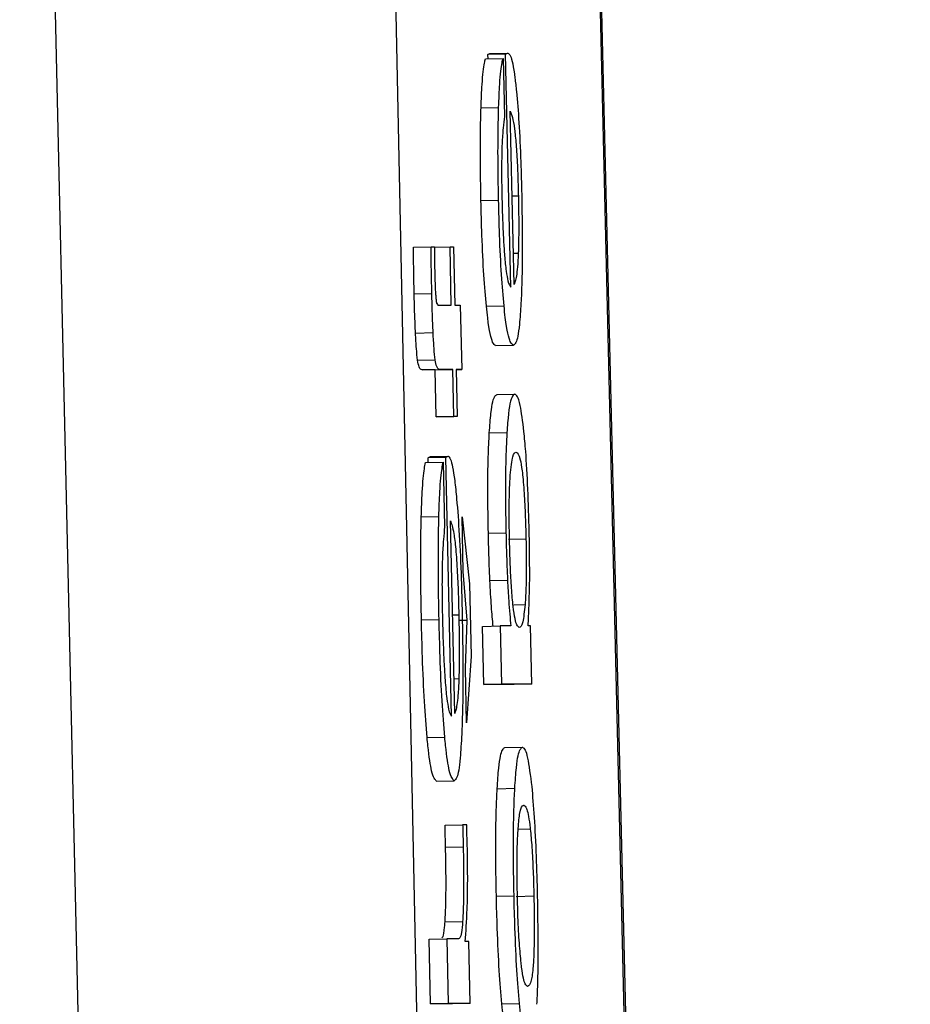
# Model space of a CAD drawing. Header units: inches. Extents: x 170 to 288, y 234 to 248.
# Tile 158 of 256: x 206.78647 to 206.79309, y 244.00317 to 244.01048. Entities that reach past the tile are written whole.
import ezdxf

# ---------------------------------------------------------------- set-up
doc = ezdxf.new("R2010")
doc.units = ezdxf.units.IN
doc.header["$LTSCALE"] = 0.25
doc.header["$MEASUREMENT"] = 0
doc.layers.add('SLIM E GUIDE MOTOR RH', color=7, linetype='Continuous')

msp = doc.modelspace()

# ---------------------------------------------------------------- linework, layer by layer
at = {"layer": 'SLIM E GUIDE MOTOR RH'}
for p, q in [((206.7889211, 243.9141631), (206.7864744, 244.0222833)), ((206.7890278, 244.0222407), (206.7912509, 243.9141485)), ((206.7905065, 244.022257), (206.7930756, 243.9141547)), ((206.7930888, 243.9141489), (206.79052, 244.022241)), ((206.7899336, 244.0101845), (206.7900647, 244.0101874)), ((206.7900829, 244.0102188), (206.7899518, 244.0102159)), ((206.7899527, 244.0101849), (206.7899518, 244.0102159)), ((206.7899693, 244.0102249), (206.7901004, 244.0102278)), ((206.7900647, 244.0101874), (206.7900741, 244.0097564)), ((206.7901211, 244.0084905), (206.7900829, 244.0102188)), ((206.7899005, 244.0098214), (206.7900316, 244.0098243)), ((206.7901461, 244.0085085), (206.7901173, 244.0097969)), ((206.790178, 244.0091661), (206.7901314, 244.0091651)), ((206.7899002, 244.009134), (206.7900309, 244.0091369)), ((206.789398, 244.0087858), (206.7895291, 244.0087887)), ((206.7895291, 244.0087887), (206.7895541, 244.0087887)), ((206.7895541, 244.0087862), (206.7896702, 244.0087887)), ((206.7896702, 244.0087887), (206.7896955, 244.0087888)), ((206.7896799, 244.0083573), (206.7896702, 244.0087887)), ((206.7896955, 244.0087888), (206.7897049, 244.0083573)), ((206.7901774, 244.0087397), (206.7901408, 244.0087389)), ((206.7894042, 244.0084391), (206.7895353, 244.008442)), ((206.7895801, 244.0083573), (206.7896799, 244.0083573)), ((206.7897049, 244.0083573), (206.7897462, 244.0083573)), ((206.7897462, 244.0083573), (206.7897569, 244.0078785)), ((206.7899402, 244.0083478), (206.7900713, 244.0083507)), ((206.7894139, 244.0081494), (206.7895447, 244.0081523)), ((206.79001, 244.0080566), (206.7901411, 244.0080596)), ((206.7894296, 244.0079473), (206.7895604, 244.0079502)), ((206.7894637, 244.0078755), (206.7895948, 244.0078784)), ((206.7895594, 244.0078755), (206.7894637, 244.0078755)), ((206.7895594, 244.0078755), (206.7896905, 244.0078784)), ((206.7895672, 244.0075264), (206.7895594, 244.0078755)), ((206.7896905, 244.0078784), (206.7895948, 244.0078784)), ((206.7896983, 244.0075293), (206.7896905, 244.0078784)), ((206.7897156, 244.0078785), (206.7897234, 244.0075293)), ((206.7897569, 244.0078785), (206.7897156, 244.0078785)), ((206.7897156, 244.0078775), (206.7897569, 244.0078785)), ((206.79002, 244.007693), (206.7901508, 244.0076959)), ((206.7895672, 244.0075264), (206.7896983, 244.0075293)), ((206.7895926, 244.0075264), (206.7895672, 244.0075264)), ((206.7897234, 244.0075293), (206.7895926, 244.0075264)), ((206.7897234, 244.0075293), (206.7896983, 244.0075293)), ((206.7899621, 244.0074079), (206.7900929, 244.0074109)), ((206.789489, 244.0071872), (206.7896198, 244.0071901)), ((206.7896383, 244.007225), (206.7895072, 244.0072221)), ((206.7895081, 244.0071876), (206.7895072, 244.0072221)), ((206.7895247, 244.0072321), (206.7896555, 244.007235)), ((206.7896198, 244.0071901), (206.7896304, 244.0067112)), ((206.7896808, 244.0053046), (206.7896383, 244.007225)), ((206.7894568, 244.0067837), (206.7895876, 244.0067867)), ((206.7897055, 244.0053246), (206.7896736, 244.0067561)), ((206.7897594, 244.0067836), (206.7898147, 244.0062873)), ((206.7897684, 244.0063796), (206.7897594, 244.0067836)), ((206.7899549, 244.0066627), (206.7900857, 244.0066657)), ((206.7902343, 244.0066185), (206.7901035, 244.0066156)), ((206.7897988, 244.0060179), (206.7897684, 244.0063796)), ((206.7899665, 244.0063126), (206.7900973, 244.0063155)), ((206.7898147, 244.0062873), (206.7898266, 244.0057511)), ((206.7901439, 244.0061318), (206.7902277, 244.0061336)), ((206.789458, 244.00602), (206.7895888, 244.0060229)), ((206.7897356, 244.0060553), (206.7896893, 244.0060543)), ((206.7897368, 244.0060166), (206.7897988, 244.0060179)), ((206.7897844, 244.0056613), (206.7897988, 244.0060179)), ((206.7899114, 244.0059714), (206.7900422, 244.0059743)), ((206.7899208, 244.0055404), (206.7899114, 244.0059714)), ((206.7900422, 244.0059743), (206.7900519, 244.0055433)), ((206.7901223, 244.0059743), (206.7900422, 244.0059743)), ((206.790269, 244.0059744), (206.7902503, 244.0059744)), ((206.7902784, 244.0055434), (206.790269, 244.0059744)), ((206.7898266, 244.0057511), (206.7897931, 244.0052548)), ((206.7897931, 244.0052548), (206.7897844, 244.0056613)), ((206.7897362, 244.0055815), (206.7896999, 244.0055807)), ((206.7899208, 244.0055404), (206.7900519, 244.0055433)), ((206.7901476, 244.0055405), (206.7899208, 244.0055404)), ((206.7902784, 244.0055434), (206.7900519, 244.0055433)), ((206.7902784, 244.0055434), (206.7901476, 244.0055405)), ((206.7895003, 244.0051464), (206.7896311, 244.0051493)), ((206.7900776, 244.0050713), (206.7902083, 244.0050743)), ((206.7895707, 244.0048229), (206.7897015, 244.0048258)), ((206.7900203, 244.0047666), (206.7901514, 244.0047695)), ((206.7896333, 244.0044962), (206.7897641, 244.0044991)), ((206.7897941, 244.0044991), (206.7897641, 244.0044991)), ((206.7902665, 244.004466), (206.7901708, 244.0044639)), ((206.7896373, 244.0043316), (206.7897681, 244.0043345)), ((206.7900144, 244.0039692), (206.7901455, 244.0039721)), ((206.790162, 244.003967), (206.7902931, 244.0039699)), ((206.7896333, 244.0037776), (206.7897641, 244.0037805)), ((206.7895153, 244.0036482), (206.7896461, 244.0036511)), ((206.7895259, 244.0031694), (206.7895153, 244.0036482)), ((206.7896461, 244.0036511), (206.7896567, 244.0031723)), ((206.7897321, 244.0036511), (206.7896461, 244.0036511)), ((206.7898097, 244.0036312), (206.7897834, 244.0036312)), ((206.7898201, 244.0031723), (206.7898097, 244.0036312)), ((206.7895259, 244.0031694), (206.7896567, 244.0031723)), ((206.789689, 244.0031694), (206.7895259, 244.0031694)), ((206.7898201, 244.0031723), (206.7896567, 244.0031723)), ((206.7898201, 244.0031723), (206.789689, 244.0031694)), ((206.7900557, 244.0031695), (206.7901864, 244.0031724))]:
    msp.add_line(p, q, dxfattribs=at)
for points, knots in [([(206.7899005, 244.0098214), (206.7899029, 244.0098826), (206.7899089, 244.0100319), (206.7899218, 244.01014), (206.7899311, 244.010175), (206.7899336, 244.0101845)], [0, 0, 0, 0, 0.336263, 0.819983, 1, 1, 1, 1]), ([(206.7899518, 244.0102159), (206.7899547, 244.010218), (206.7899605, 244.0102222), (206.7899666, 244.010224), (206.7899696, 244.0102249)], [0, 0, 0, 0, 0.499956, 1, 1, 1, 1]), ([(206.7900316, 244.0098243), (206.7900341, 244.0098855), (206.7900401, 244.0100348), (206.7900523, 244.0101429), (206.7900621, 244.0101779), (206.7900647, 244.0101874)], [0, 0, 0, 0, 0.336261, 0.819962, 1, 1, 1, 1]), ([(206.7900829, 244.0102188), (206.7900858, 244.0102209), (206.7900916, 244.0102251), (206.7900975, 244.0102269), (206.7901004, 244.0102278)], [0, 0, 0, 0, 0.4999885, 1, 1, 1, 1]), ([(206.7901004, 244.0102278), (206.7901067, 244.0102238), (206.7901236, 244.0102129), (206.7901456, 244.0101104), (206.7901599, 244.009977), (206.7901636, 244.0099421)], [0, 0, 0, 0, 0.305663, 0.818268, 1, 1, 1, 1]), ([(206.7901636, 244.0099421), (206.7901701, 244.0098697), (206.790183, 244.0097244), (206.7901958, 244.0094443), (206.7902006, 244.0092578), (206.7902027, 244.0091774)], [0, 0, 0, 0, 0.361493, 0.724529, 1, 1, 1, 1]), ([(206.7899002, 244.009134), (206.7898987, 244.0092139), (206.7898952, 244.0094022), (206.7898956, 244.0096411), (206.7898992, 244.0097733), (206.7899005, 244.0098214)], [0, 0, 0, 0, 0.31952, 0.752524, 1, 1, 1, 1]), ([(206.7900309, 244.0091369), (206.7900294, 244.0092169), (206.7900259, 244.0094051), (206.7900268, 244.009644), (206.7900303, 244.0097762), (206.7900316, 244.0098243)], [0, 0, 0, 0, 0.319512, 0.752467, 1, 1, 1, 1]), ([(206.7900741, 244.0097564), (206.7900709, 244.00973), (206.7900643, 244.0096767), (206.7900594, 244.0095973), (206.7900569, 244.0095572)], [0, 0, 0, 0, 0.496137, 1, 1, 1, 1]), ([(206.7901173, 244.0097969), (206.7901282, 244.0097693), (206.7901432, 244.0097315), (206.790161, 244.0095572), (206.790171, 244.0094033), (206.7901752, 244.0092652), (206.7901774, 244.0091879), (206.790178, 244.0091661)], [0, 0, 0, 0, 0.451344, 0.619271, 0.788422, 0.940489, 1, 1, 1, 1]), ([(206.7900569, 244.0095572), (206.7900559, 244.0095298), (206.790054, 244.0094738), (206.7900536, 244.0094056), (206.7900535, 244.0093707)], [0, 0, 0, 0, 0.490106, 1, 1, 1, 1]), ([(206.7900535, 244.0093707), (206.7900534, 244.0093509), (206.7900533, 244.0093113), (206.7900542, 244.0092352), (206.7900553, 244.0091789), (206.790056, 244.0091437)], [0, 0, 0, 0, 0.272685, 0.545294, 1, 1, 1, 1]), ([(206.790178, 244.0091661), (206.7901791, 244.0090944), (206.7901814, 244.0089504), (206.7901799, 244.0088103), (206.7901777, 244.0087489), (206.7901774, 244.0087397)], [0, 0, 0, 0, 0.457768, 0.919069, 1, 1, 1, 1]), ([(206.7902027, 244.0091774), (206.7902047, 244.0090608), (206.7902087, 244.0088272), (206.7902055, 244.0085499), (206.7901997, 244.0084212), (206.7901974, 244.008371)], [0, 0, 0, 0, 0.377507, 0.756879, 1, 1, 1, 1]), ([(206.7899402, 244.0083478), (206.7899338, 244.0084204), (206.789921, 244.0085659), (206.789907, 244.0088533), (206.7899023, 244.0090473), (206.7899002, 244.009134)], [0, 0, 0, 0, 0.355073, 0.7116, 1, 1, 1, 1]), ([(206.7900713, 244.0083507), (206.7900649, 244.0084233), (206.7900521, 244.0085688), (206.7900382, 244.0088563), (206.7900332, 244.0090502), (206.7900309, 244.0091369)], [0, 0, 0, 0, 0.35507, 0.711593, 1, 1, 1, 1]), ([(206.790056, 244.0091437), (206.7900571, 244.0090989), (206.7900598, 244.0089912), (206.7900647, 244.0088929), (206.7900675, 244.0088355)], [0, 0, 0, 0, 0.415071, 1, 1, 1, 1]), ([(206.7894042, 244.0084391), (206.7894033, 244.0084902), (206.7894011, 244.008606), (206.7893991, 244.0087213), (206.789398, 244.0087858)], [0, 0, 0, 0, 0.440638, 1, 1, 1, 1]), ([(206.7895353, 244.008442), (206.7895342, 244.0084931), (206.7895318, 244.0086089), (206.78953, 244.0087242), (206.7895291, 244.0087887)], [0, 0, 0, 0, 0.440639, 1, 1, 1, 1]), ([(206.7895541, 244.0087887), (206.7895544, 244.0087595), (206.7895549, 244.008701), (206.789556, 244.0086415), (206.7895566, 244.0086117)], [0, 0, 0, 0, 0.498444, 1, 1, 1, 1]), ([(206.7900675, 244.0088355), (206.79007, 244.0087968), (206.7900757, 244.0087055), (206.7900828, 244.0086446), (206.7900869, 244.0086095)], [0, 0, 0, 0, 0.4235771, 1, 1, 1, 1]), ([(206.7901774, 244.0087397), (206.7901754, 244.0087041), (206.7901696, 244.0085992), (206.790158, 244.008542), (206.7901489, 244.0085164), (206.7901461, 244.0085085)], [0, 0, 0, 0, 0.261381, 0.769909, 1, 1, 1, 1]), ([(206.7895566, 244.0086117), (206.7895572, 244.0085877), (206.7895585, 244.0085331), (206.7895611, 244.0084657), (206.7895637, 244.0084312), (206.7895644, 244.008421)], [0, 0, 0, 0, 0.356269, 0.80935, 1, 1, 1, 1]), ([(206.7900869, 244.0086095), (206.7900915, 244.0085824), (206.790103, 244.008515), (206.7901143, 244.0084997), (206.7901211, 244.0084905)], [0, 0, 0, 0, 0.400849, 1, 1, 1, 1]), ([(206.7894139, 244.0081494), (206.7894119, 244.0081955), (206.7894078, 244.0082896), (206.7894054, 244.0083887), (206.7894042, 244.0084391)], [0, 0, 0, 0, 0.4903877, 1, 1, 1, 1]), ([(206.7895447, 244.0081523), (206.7895428, 244.0081985), (206.789539, 244.0082926), (206.7895366, 244.0083916), (206.7895353, 244.008442)], [0, 0, 0, 0, 0.490351, 1, 1, 1, 1]), ([(206.7895644, 244.008421), (206.7895653, 244.0084104), (206.7895677, 244.0083833), (206.7895736, 244.0083609), (206.7895776, 244.0083587), (206.7895801, 244.0083573)], [0, 0, 0, 0, 0.191645, 0.491047, 1, 1, 1, 1]), ([(206.79001, 244.0080566), (206.7900023, 244.0080612), (206.7899829, 244.0080726), (206.789959, 244.0081788), (206.7899435, 244.0083178), (206.7899402, 244.0083478)], [0, 0, 0, 0, 0.338082, 0.857422, 1, 1, 1, 1]), ([(206.7901411, 244.0080596), (206.7901335, 244.0080641), (206.7901141, 244.0080755), (206.7900894, 244.0081817), (206.7900745, 244.0083207), (206.7900713, 244.0083507)], [0, 0, 0, 0, 0.3380821, 0.8574405, 1, 1, 1, 1]), ([(206.7901974, 244.008371), (206.7901938, 244.0083148), (206.7901841, 244.0081646), (206.7901635, 244.0080729), (206.7901474, 244.0080633), (206.7901411, 244.0080596)], [0, 0, 0, 0, 0.2661712, 0.7120443, 1, 1, 1, 1]), ([(206.7894296, 244.0079473), (206.7894265, 244.0079737), (206.7894206, 244.0080252), (206.7894161, 244.0081088), (206.7894139, 244.0081494)], [0, 0, 0, 0, 0.513991, 1, 1, 1, 1]), ([(206.7895604, 244.0079502), (206.7895573, 244.0079766), (206.7895514, 244.0080281), (206.7895469, 244.0081117), (206.7895447, 244.0081523)], [0, 0, 0, 0, 0.5139759, 1, 1, 1, 1]), ([(206.7894637, 244.0078755), (206.7894593, 244.0078768), (206.7894516, 244.007879), (206.7894401, 244.0078917), (206.7894331, 244.0079286), (206.7894296, 244.0079473)], [0, 0, 0, 0, 0.390958, 0.691576, 1, 1, 1, 1]), ([(206.7895948, 244.0078784), (206.7895904, 244.0078797), (206.7895827, 244.0078819), (206.7895713, 244.0078946), (206.789564, 244.0079315), (206.7895604, 244.0079502)], [0, 0, 0, 0, 0.390946, 0.691554, 1, 1, 1, 1]), ([(206.7899621, 244.0074079), (206.789966, 244.0074597), (206.789977, 244.0076073), (206.789998, 244.0076828), (206.7900147, 244.0076905), (206.7900203, 244.007693)], [0, 0, 0, 0, 0.2649561, 0.7549128, 1, 1, 1, 1]), ([(206.7901511, 244.0076959), (206.7901434, 244.0076913), (206.7901238, 244.0076794), (206.7901035, 244.0075709), (206.7900945, 244.0074353), (206.7900929, 244.0074109)], [0, 0, 0, 0, 0.346479, 0.882304, 1, 1, 1, 1]), ([(206.7902196, 244.0074176), (206.7902103, 244.0074913), (206.7901872, 244.0076744), (206.7901646, 244.0076879), (206.7901511, 244.0076959)], [0, 0, 0, 0, 0.402399, 1, 1, 1, 1]), ([(206.7899549, 244.0066627), (206.7899532, 244.0067641), (206.7899497, 244.0069672), (206.789953, 244.0072297), (206.7899592, 244.0073513), (206.7899621, 244.0074079)], [0, 0, 0, 0, 0.347001, 0.695655, 1, 1, 1, 1]), ([(206.7900929, 244.0074109), (206.7900894, 244.00734), (206.7900823, 244.0071978), (206.7900809, 244.0069213), (206.7900843, 244.0067389), (206.7900857, 244.0066657)], [0, 0, 0, 0, 0.372584, 0.748048, 1, 1, 1, 1]), ([(206.7902584, 244.0066724), (206.7902555, 244.0067799), (206.7902497, 244.0069955), (206.7902349, 244.0072542), (206.790224, 244.007371), (206.7902196, 244.0074176)], [0, 0, 0, 0, 0.373677, 0.749851, 1, 1, 1, 1]), ([(206.7901182, 244.0070941), (206.7901243, 244.0071483), (206.7901362, 244.0072558), (206.7901522, 244.0072619), (206.7901602, 244.007265)], [0, 0, 0, 0, 0.504163, 1, 1, 1, 1]), ([(206.7901602, 244.007265), (206.7901705, 244.0072584), (206.7901855, 244.0072489), (206.790206, 244.0071365), (206.7902195, 244.0069985), (206.7902294, 244.006811), (206.7902327, 244.0066823), (206.7902343, 244.0066185)], [0, 0, 0, 0, 0.373675, 0.541581, 0.711359, 0.856813, 1, 1, 1, 1]), ([(206.7894568, 244.0067837), (206.789459, 244.006848), (206.7894642, 244.0070024), (206.789476, 244.0071317), (206.7894858, 244.0071736), (206.789489, 244.0071872)], [0, 0, 0, 0, 0.3249947, 0.7803053, 1, 1, 1, 1]), ([(206.7895072, 244.0072221), (206.7895101, 244.0072244), (206.7895159, 244.007229), (206.7895218, 244.007231), (206.7895247, 244.0072321)], [0, 0, 0, 0, 0.499882, 1, 1, 1, 1]), ([(206.7895876, 244.0067867), (206.7895897, 244.0068509), (206.7895948, 244.0070053), (206.7896074, 244.0071347), (206.7896168, 244.0071765), (206.7896198, 244.0071901)], [0, 0, 0, 0, 0.324993, 0.780233, 1, 1, 1, 1]), ([(206.7896383, 244.007225), (206.7896412, 244.0072273), (206.789647, 244.0072319), (206.7896529, 244.007234), (206.7896558, 244.007235)], [0, 0, 0, 0, 0.499882, 1, 1, 1, 1]), ([(206.7896558, 244.007235), (206.789662, 244.0072305), (206.7896777, 244.0072189), (206.7897002, 244.007109), (206.7897148, 244.0069654), (206.7897196, 244.0069176)], [0, 0, 0, 0, 0.301437, 0.767471, 1, 1, 1, 1]), ([(206.7901123, 244.0066095), (206.7901111, 244.006674), (206.7901088, 244.0068034), (206.7901112, 244.006979), (206.7901159, 244.0070557), (206.7901182, 244.0070941)], [0, 0, 0, 0, 0.330862, 0.664072, 1, 1, 1, 1]), ([(206.7897196, 244.0069176), (206.7897264, 244.006833), (206.7897399, 244.0066637), (206.7897537, 244.0063541), (206.7897585, 244.0061529), (206.7897606, 244.0060678)], [0, 0, 0, 0, 0.36554, 0.731477, 1, 1, 1, 1]), ([(206.789458, 244.00602), (206.7894564, 244.0061093), (206.7894522, 244.0063277), (206.7894523, 244.0065914), (206.7894558, 244.0067394), (206.7894568, 244.0067837)], [0, 0, 0, 0, 0.326478, 0.798331, 1, 1, 1, 1]), ([(206.7895888, 244.0060229), (206.7895871, 244.0061122), (206.7895829, 244.0063306), (206.7895836, 244.0065943), (206.7895867, 244.0067423), (206.7895876, 244.0067867)], [0, 0, 0, 0, 0.32648, 0.798336, 1, 1, 1, 1]), ([(206.7896736, 244.0067561), (206.789682, 244.0067333), (206.7896951, 244.0066977), (206.7897127, 244.0065539), (206.7897247, 244.0063854), (206.789732, 244.0062084), (206.7897345, 244.0061002), (206.7897356, 244.0060553)], [0, 0, 0, 0, 0.336428, 0.52622, 0.717812, 0.882965, 1, 1, 1, 1]), ([(206.7896304, 244.0067112), (206.7896273, 244.0066815), (206.7896209, 244.0066216), (206.7896162, 244.006534), (206.7896139, 244.0064899)], [0, 0, 0, 0, 0.495596, 1, 1, 1, 1]), ([(206.7899665, 244.0063126), (206.7899645, 244.0063589), (206.7899597, 244.0064723), (206.7899567, 244.006592), (206.7899549, 244.0066627)], [0, 0, 0, 0, 0.408708, 1, 1, 1, 1]), ([(206.7900857, 244.0066657), (206.7900868, 244.0066169), (206.7900896, 244.0064974), (206.7900944, 244.0063831), (206.7900973, 244.0063155)], [0, 0, 0, 0, 0.408493, 1, 1, 1, 1]), ([(206.7902619, 244.0063154), (206.7902619, 244.0063634), (206.790262, 244.0064774), (206.7902597, 244.0066009), (206.7902584, 244.0066724)], [0, 0, 0, 0, 0.420743, 1, 1, 1, 1]), ([(206.7901395, 244.0061196), (206.7901352, 244.0061619), (206.7901271, 244.0062403), (206.790118, 244.006409), (206.7901142, 244.0065344), (206.7901125, 244.0066012), (206.7901123, 244.0066095)], [0, 0, 0, 0, 0.354458, 0.656129, 0.957156, 1, 1, 1, 1]), ([(206.7902343, 244.0066185), (206.7902353, 244.0065572), (206.7902374, 244.0064343), (206.7902352, 244.0062577), (206.7902304, 244.0061774), (206.7902277, 244.0061336)], [0, 0, 0, 0, 0.3120481, 0.6255663, 1, 1, 1, 1]), ([(206.7896139, 244.0064899), (206.789613, 244.0064632), (206.7896111, 244.0064004), (206.7896109, 244.0063256), (206.7896107, 244.0062827)], [0, 0, 0, 0, 0.4252573, 1, 1, 1, 1]), ([(206.7899912, 244.0059714), (206.7899867, 244.0060183), (206.7899773, 244.0061145), (206.7899702, 244.0062455), (206.7899665, 244.0063126)], [0, 0, 0, 0, 0.488072, 1, 1, 1, 1]), ([(206.7900973, 244.0063155), (206.7901002, 244.0062625), (206.7901075, 244.0061296), (206.7901168, 244.0060326), (206.7901223, 244.0059743)], [0, 0, 0, 0, 0.399105, 1, 1, 1, 1]), ([(206.7902503, 244.0059744), (206.7902528, 244.0060223), (206.7902578, 244.0061198), (206.7902605, 244.0062495), (206.7902619, 244.0063154)], [0, 0, 0, 0, 0.491892, 1, 1, 1, 1]), ([(206.7896107, 244.0062827), (206.7896108, 244.0062604), (206.789611, 244.0062159), (206.7896117, 244.0061314), (206.789613, 244.0060692), (206.7896139, 244.0060304)], [0, 0, 0, 0, 0.273777, 0.547362, 1, 1, 1, 1]), ([(206.7901849, 244.0059631), (206.7901788, 244.0059665), (206.7901684, 244.0059722), (206.7901531, 244.0060204), (206.7901441, 244.0060861), (206.7901395, 244.0061196)], [0, 0, 0, 0, 0.412209, 0.700332, 1, 1, 1, 1]), ([(206.7902277, 244.0061336), (206.7902223, 244.0060839), (206.7902099, 244.0059721), (206.7901938, 244.0059663), (206.7901849, 244.0059631)], [0, 0, 0, 0, 0.44497, 1, 1, 1, 1]), ([(206.7895003, 244.0051464), (206.7894934, 244.005231), (206.7894797, 244.0054005), (206.7894653, 244.0057182), (206.7894603, 244.0059276), (206.789458, 244.00602)], [0, 0, 0, 0, 0.358332, 0.71705, 1, 1, 1, 1]), ([(206.7896311, 244.0051493), (206.7896242, 244.005234), (206.7896104, 244.0054034), (206.7895966, 244.0057211), (206.7895912, 244.0059305), (206.7895888, 244.0060229)], [0, 0, 0, 0, 0.358334, 0.717039, 1, 1, 1, 1]), ([(206.7896139, 244.0060304), (206.7896151, 244.0059822), (206.7896182, 244.0058635), (206.7896233, 244.0057534), (206.7896264, 244.0056879)], [0, 0, 0, 0, 0.4058, 1, 1, 1, 1]), ([(206.7897356, 244.0060553), (206.7897373, 244.0059677), (206.7897406, 244.0057943), (206.7897377, 244.0056519), (206.7897362, 244.0055815)], [0, 0, 0, 0, 0.505045, 1, 1, 1, 1]), ([(206.7897606, 244.0060678), (206.789763, 244.0059276), (206.7897679, 244.0056463), (206.7897643, 244.0053453), (206.7897587, 244.0052095), (206.7897572, 244.0051718)], [0, 0, 0, 0, 0.4178744, 0.8385066, 1, 1, 1, 1]), ([(206.7896264, 244.0056879), (206.7896287, 244.0056484), (206.7896346, 244.0055487), (206.7896418, 244.0054789), (206.7896461, 244.0054368)], [0, 0, 0, 0, 0.396248, 1, 1, 1, 1]), ([(206.7897362, 244.0055815), (206.7897341, 244.005538), (206.7897284, 244.0054209), (206.7897165, 244.005359), (206.7897079, 244.0053322), (206.7897055, 244.0053246)], [0, 0, 0, 0, 0.298295, 0.802728, 1, 1, 1, 1]), ([(206.7896461, 244.0054368), (206.7896507, 244.0054072), (206.7896622, 244.0053325), (206.7896738, 244.0053151), (206.7896808, 244.0053046)], [0, 0, 0, 0, 0.3967422, 1, 1, 1, 1]), ([(206.7895707, 244.0048229), (206.7895586, 244.0048344), (206.7895375, 244.0048545), (206.7895126, 244.0050149), (206.7895023, 244.0051254), (206.7895003, 244.0051464)], [0, 0, 0, 0, 0.524393, 0.909762, 1, 1, 1, 1]), ([(206.7897015, 244.0048258), (206.7896894, 244.0048373), (206.7896685, 244.0048574), (206.7896441, 244.0050179), (206.7896332, 244.0051283), (206.7896311, 244.0051493)], [0, 0, 0, 0, 0.524375, 0.909745, 1, 1, 1, 1]), ([(206.7897572, 244.0051718), (206.7897536, 244.0051084), (206.7897446, 244.0049499), (206.7897245, 244.0048418), (206.7897084, 244.0048306), (206.7897015, 244.0048258)], [0, 0, 0, 0, 0.276491, 0.692165, 1, 1, 1, 1]), ([(206.7900203, 244.0047666), (206.7900241, 244.0048212), (206.7900344, 244.0049713), (206.790055, 244.0050588), (206.7900715, 244.0050679), (206.7900776, 244.0050713)], [0, 0, 0, 0, 0.264143, 0.726636, 1, 1, 1, 1]), ([(206.7901514, 244.0047695), (206.7901552, 244.0048241), (206.7901655, 244.0049742), (206.7901861, 244.0050617), (206.7902026, 244.0050709), (206.7902087, 244.0050743)], [0, 0, 0, 0, 0.264143, 0.726636, 1, 1, 1, 1]), ([(206.7902087, 244.0050743), (206.7902213, 244.0050649), (206.7902437, 244.0050484), (206.7902668, 244.0048631), (206.7902769, 244.0047825)], [0, 0, 0, 0, 0.564819, 1, 1, 1, 1]), ([(206.7900144, 244.0039692), (206.7900125, 244.0040841), (206.7900088, 244.0043144), (206.7900118, 244.0045903), (206.7900179, 244.0047164), (206.7900203, 244.0047666)], [0, 0, 0, 0, 0.374287, 0.750794, 1, 1, 1, 1]), ([(206.7901455, 244.0039721), (206.7901434, 244.004087), (206.7901394, 244.0043173), (206.790143, 244.0045932), (206.790149, 244.0047193), (206.7901514, 244.0047695)], [0, 0, 0, 0, 0.374288, 0.750796, 1, 1, 1, 1]), ([(206.7902769, 244.0047825), (206.7902833, 244.004711), (206.7902961, 244.0045678), (206.7903105, 244.0042736), (206.7903157, 244.0040699), (206.7903182, 244.0039722)], [0, 0, 0, 0, 0.341554, 0.684079, 1, 1, 1, 1]), ([(206.7901752, 244.0044547), (206.790179, 244.0044995), (206.7901897, 244.0046233), (206.7902068, 244.0046416), (206.7902174, 244.0046431), (206.7902187, 244.0046433)], [0, 0, 0, 0, 0.33337, 0.921973, 1, 1, 1, 1]), ([(206.7902187, 244.0046433), (206.7902251, 244.0046395), (206.7902396, 244.0046309), (206.7902558, 244.0045573), (206.7902653, 244.0044766), (206.7902665, 244.004466)], [0, 0, 0, 0, 0.408995, 0.922281, 1, 1, 1, 1]), ([(206.7896373, 244.0043316), (206.7896369, 244.0043486), (206.7896361, 244.0043826), (206.7896347, 244.0044375), (206.7896338, 244.0044753), (206.7896333, 244.0044962)], [0, 0, 0, 0, 0.309813, 0.619592, 1, 1, 1, 1]), ([(206.7897641, 244.0044991), (206.7897646, 244.0044821), (206.7897657, 244.0044482), (206.789767, 244.0043933), (206.7897677, 244.0043554), (206.7897681, 244.0043345)], [0, 0, 0, 0, 0.309752, 0.619534, 1, 1, 1, 1]), ([(206.7897994, 244.004322), (206.7897977, 244.0043734), (206.7897958, 244.0044328), (206.7897943, 244.0044912), (206.7897941, 244.0044991)], [0, 0, 0, 0, 0.864409, 1, 1, 1, 1]), ([(206.7901708, 244.0039721), (206.7901697, 244.0040377), (206.7901674, 244.0041692), (206.7901693, 244.0043384), (206.7901733, 244.0044179), (206.7901752, 244.0044547)], [0, 0, 0, 0, 0.347875, 0.697316, 1, 1, 1, 1]), ([(206.7902665, 244.004466), (206.7902705, 244.0044242), (206.7902785, 244.0043404), (206.7902881, 244.0041598), (206.7902915, 244.0040319), (206.7902931, 244.0039699)], [0, 0, 0, 0, 0.339143, 0.680089, 1, 1, 1, 1]), ([(206.7896333, 244.0037776), (206.7896356, 244.0038233), (206.7896402, 244.0039148), (206.7896413, 244.0041149), (206.7896387, 244.0042584), (206.7896373, 244.0043316)], [0, 0, 0, 0, 0.328183, 0.657535, 1, 1, 1, 1]), ([(206.7897681, 244.0043345), (206.7897697, 244.0042508), (206.7897726, 244.0040995), (206.7897706, 244.0039045), (206.7897662, 244.0038208), (206.7897641, 244.0037805)], [0, 0, 0, 0, 0.390722, 0.706237, 1, 1, 1, 1]), ([(206.7897834, 244.0036312), (206.7897888, 244.0037046), (206.7897971, 244.0038195), (206.7898023, 244.0040542), (206.789801, 244.0042185), (206.7897996, 244.0043085), (206.7897994, 244.004322)], [0, 0, 0, 0, 0.447382, 0.699979, 0.954853, 1, 1, 1, 1]), ([(206.7900557, 244.0031695), (206.7900489, 244.003247), (206.7900354, 244.0034022), (206.7900214, 244.0036962), (206.7900164, 244.0038892), (206.7900144, 244.0039692)], [0, 0, 0, 0, 0.368126, 0.738066, 1, 1, 1, 1]), ([(206.7901864, 244.0031724), (206.7901797, 244.0032499), (206.7901661, 244.0034051), (206.7901526, 244.0036991), (206.7901476, 244.0038921), (206.7901455, 244.0039721)], [0, 0, 0, 0, 0.368136, 0.738064, 1, 1, 1, 1]), ([(206.7901968, 244.0034868), (206.7901923, 244.0035345), (206.7901834, 244.0036305), (206.7901745, 244.0038115), (206.7901718, 244.0039282), (206.7901708, 244.0039721)], [0, 0, 0, 0, 0.381858, 0.767004, 1, 1, 1, 1]), ([(206.7902931, 244.0039699), (206.7902947, 244.0038817), (206.7902972, 244.0037337), (206.7902939, 244.0035551), (206.7902871, 244.0034206), (206.7902714, 244.0033141), (206.7902562, 244.0033046), (206.7902468, 244.0032988)], [0, 0, 0, 0, 0.191658, 0.321565, 0.451195, 0.660075, 1, 1, 1, 1]), ([(206.7903182, 244.0039722), (206.7903203, 244.0038505), (206.7903247, 244.0036061), (206.790321, 244.0033297), (206.7903154, 244.0032073), (206.7903135, 244.0031657)], [0, 0, 0, 0, 0.3957441, 0.7946982, 1, 1, 1, 1]), ([(206.7896098, 244.0036592), (206.7896127, 244.0036614), (206.7896202, 244.0036671), (206.789628, 244.0037097), (206.7896322, 244.0037644), (206.7896333, 244.0037776)], [0, 0, 0, 0, 0.3168181, 0.8349296, 1, 1, 1, 1]), ([(206.7897641, 244.0037805), (206.7897613, 244.0037502), (206.7897526, 244.0036566), (206.7897404, 244.0036534), (206.7897321, 244.0036511)], [0, 0, 0, 0, 0.3237922, 1, 1, 1, 1]), ([(206.7902468, 244.0032988), (206.7902408, 244.003302), (206.7902262, 244.0033096), (206.7902085, 244.0033784), (206.7901984, 244.0034715), (206.7901968, 244.0034868)], [0, 0, 0, 0, 0.374992, 0.897082, 1, 1, 1, 1]), ([(206.7901273, 244.0028649), (206.7901196, 244.0028694), (206.7900999, 244.002881), (206.7900749, 244.0029896), (206.7900593, 244.0031356), (206.7900557, 244.0031695)], [0, 0, 0, 0, 0.332338, 0.84466, 1, 1, 1, 1]), ([(206.7902581, 244.0028678), (206.7902505, 244.0028724), (206.7902312, 244.0028839), (206.7902056, 244.0029925), (206.7901901, 244.0031385), (206.7901864, 244.0031724)], [0, 0, 0, 0, 0.332322, 0.844664, 1, 1, 1, 1])]:
    msp.add_open_spline(points, degree=3, knots=knots, dxfattribs=at)

doc.saveas('drawing.dxf')
